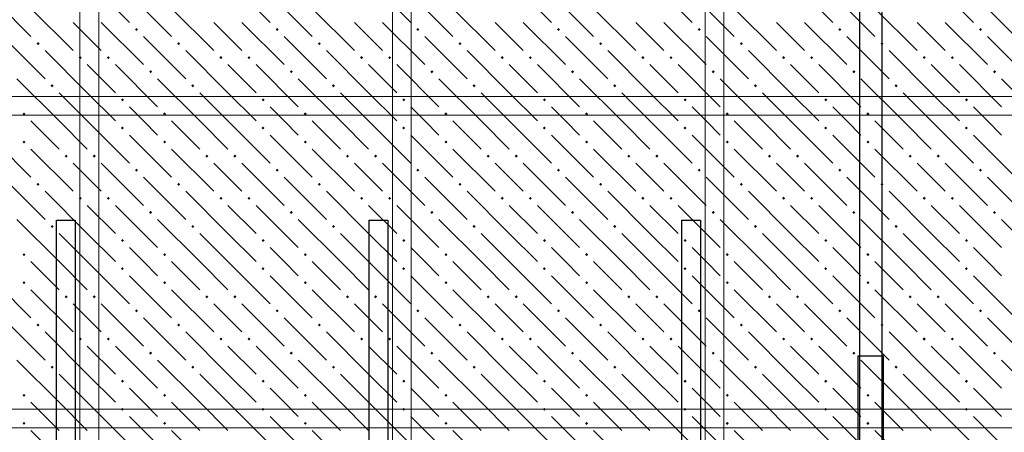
# Model space of a CAD drawing. Header units: millimetres. Extents: x 0 to 42000, y 0 to 29700.
# Tile 40 of 64: x 12491 to 16691, y 23056 to 24815. Entities that reach past the tile are written whole.
import ezdxf

# ---------------------------------------------------------------- set-up
doc = ezdxf.new("R2010")
doc.units = ezdxf.units.MM
for name, color, linetype, lineweight in [('ДОП Верх по У', 7, 'Continuous', 18), ('ЖБ Перекрытие верхний уровень', 7, 'Continuous', 18), ('Обрамление П-обр. равн.', 7, 'Continuous', 25), ('Фоновоя арматура Х1', 7, 'Continuous', 25)]:
    doc.layers.add(name, color=color, linetype=linetype, lineweight=lineweight)

msp = doc.modelspace()

# ---------------------------------------------------------------- hatches: boundary and pattern name
at = {"layer": 'ЖБ Перекрытие верхний уровень', "linetype": 'Continuous', "lineweight": 18, "transparency": 33554687}
for points in [[(12982.8, 24773.5), (12989.3, 24780), (12995.8, 24773.5), (12989.3, 24767)], [(13582.8, 24773.5), (13589.3, 24780), (13595.8, 24773.5), (13589.3, 24767)], [(14182.8, 24773.5), (14189.3, 24780), (14195.8, 24773.5), (14189.3, 24767)], [(14782.8, 24773.5), (14789.3, 24780), (14795.8, 24773.5), (14789.3, 24767)], [(15382.8, 24773.5), (15389.3, 24780), (15395.8, 24773.5), (15389.3, 24767)], [(15982.8, 24773.5), (15989.3, 24780), (15995.8, 24773.5), (15989.3, 24767)], [(16582.8, 24773.5), (16589.3, 24780), (16595.8, 24773.5), (16589.3, 24767)], [(12562.8, 24713.5), (12569.3, 24720), (12575.8, 24713.5), (12569.3, 24707)], [(13162.8, 24713.5), (13169.3, 24720), (13175.8, 24713.5), (13169.3, 24707)], [(13762.8, 24713.5), (13769.3, 24720), (13775.8, 24713.5), (13769.3, 24707)], [(14362.8, 24713.5), (14369.3, 24720), (14375.8, 24713.5), (14369.3, 24707)], [(14962.8, 24713.5), (14969.3, 24720), (14975.8, 24713.5), (14969.3, 24707)], [(15562.8, 24713.5), (15569.3, 24720), (15575.8, 24713.5), (15569.3, 24707)], [(16162.8, 24713.5), (16169.3, 24720), (16175.8, 24713.5), (16169.3, 24707)], [(12742.8, 24653.5), (12749.3, 24660), (12755.8, 24653.5), (12749.3, 24647)], [(12862.8, 24653.5), (12869.3, 24660), (12875.8, 24653.5), (12869.3, 24647)], [(13342.8, 24653.5), (13349.3, 24660), (13355.8, 24653.5), (13349.3, 24647)], [(13462.8, 24653.5), (13469.3, 24660), (13475.8, 24653.5), (13469.3, 24647)], [(13942.8, 24653.5), (13949.3, 24660), (13955.8, 24653.5), (13949.3, 24647)], [(14062.8, 24653.5), (14069.3, 24660), (14075.8, 24653.5), (14069.3, 24647)], [(14542.8, 24653.5), (14549.3, 24660), (14555.8, 24653.5), (14549.3, 24647)], [(14662.8, 24653.5), (14669.3, 24660), (14675.8, 24653.5), (14669.3, 24647)], [(15142.8, 24653.5), (15149.3, 24660), (15155.8, 24653.5), (15149.3, 24647)], [(15262.8, 24653.5), (15269.3, 24660), (15275.8, 24653.5), (15269.3, 24647)], [(15742.8, 24653.5), (15749.3, 24660), (15755.8, 24653.5), (15749.3, 24647)], [(15862.8, 24653.5), (15869.3, 24660), (15875.8, 24653.5), (15869.3, 24647)], [(16342.8, 24653.5), (16349.3, 24660), (16355.8, 24653.5), (16349.3, 24647)], [(16462.8, 24653.5), (16469.3, 24660), (16475.8, 24653.5), (16469.3, 24647)], [(13042.8, 24593.5), (13049.3, 24600), (13055.8, 24593.5), (13049.3, 24587)], [(13642.8, 24593.5), (13649.3, 24600), (13655.8, 24593.5), (13649.3, 24587)], [(14242.8, 24593.5), (14249.3, 24600), (14255.8, 24593.5), (14249.3, 24587)], [(14842.8, 24593.5), (14849.3, 24600), (14855.8, 24593.5), (14849.3, 24587)], [(15442.8, 24593.5), (15449.3, 24600), (15455.8, 24593.5), (15449.3, 24587)], [(16042.8, 24593.5), (16049.3, 24600), (16055.8, 24593.5), (16049.3, 24587)], [(16642.8, 24593.5), (16649.3, 24600), (16655.8, 24593.5), (16649.3, 24587)], [(12622.8, 24533.5), (12629.3, 24540), (12635.8, 24533.5), (12629.3, 24527)], [(13222.8, 24533.5), (13229.3, 24540), (13235.8, 24533.5), (13229.3, 24527)], [(13822.8, 24533.5), (13829.3, 24540), (13835.8, 24533.5), (13829.3, 24527)], [(14422.8, 24533.5), (14429.3, 24540), (14435.8, 24533.5), (14429.3, 24527)], [(15022.8, 24533.5), (15029.3, 24540), (15035.8, 24533.5), (15029.3, 24527)], [(15622.8, 24533.5), (15629.3, 24540), (15635.8, 24533.5), (15629.3, 24527)], [(16222.8, 24533.5), (16229.3, 24540), (16235.8, 24533.5), (16229.3, 24527)], [(12922.8, 24473.5), (12929.3, 24480), (12935.8, 24473.5), (12929.3, 24467)], [(13522.8, 24473.5), (13529.3, 24480), (13535.8, 24473.5), (13529.3, 24467)], [(14122.8, 24473.5), (14129.3, 24480), (14135.8, 24473.5), (14129.3, 24467)], [(14722.8, 24473.5), (14729.3, 24480), (14735.8, 24473.5), (14729.3, 24467)], [(15322.8, 24473.5), (15329.3, 24480), (15335.8, 24473.5), (15329.3, 24467)], [(15922.8, 24473.5), (15929.3, 24480), (15935.8, 24473.5), (15929.3, 24467)], [(16522.8, 24473.5), (16529.3, 24480), (16535.8, 24473.5), (16529.3, 24467)], [(12502.8, 24413.5), (12509.3, 24420), (12515.8, 24413.5), (12509.3, 24407)], [(13102.8, 24413.5), (13109.3, 24420), (13115.8, 24413.5), (13109.3, 24407)], [(13702.8, 24413.5), (13709.3, 24420), (13715.8, 24413.5), (13709.3, 24407)], [(14302.8, 24413.5), (14309.3, 24420), (14315.8, 24413.5), (14309.3, 24407)], [(14902.8, 24413.5), (14909.3, 24420), (14915.8, 24413.5), (14909.3, 24407)], [(15502.8, 24413.5), (15509.3, 24420), (15515.8, 24413.5), (15509.3, 24407)], [(16102.8, 24413.5), (16109.3, 24420), (16115.8, 24413.5), (16109.3, 24407)], [(12922.8, 24353.5), (12929.3, 24360), (12935.8, 24353.5), (12929.3, 24347)], [(13522.8, 24353.5), (13529.3, 24360), (13535.8, 24353.5), (13529.3, 24347)], [(14122.8, 24353.5), (14129.3, 24360), (14135.8, 24353.5), (14129.3, 24347)], [(14722.8, 24353.5), (14729.3, 24360), (14735.8, 24353.5), (14729.3, 24347)], [(15322.8, 24353.5), (15329.3, 24360), (15335.8, 24353.5), (15329.3, 24347)], [(15922.8, 24353.5), (15929.3, 24360), (15935.8, 24353.5), (15929.3, 24347)], [(16522.8, 24353.5), (16529.3, 24360), (16535.8, 24353.5), (16529.3, 24347)], [(12502.8, 24293.5), (12509.3, 24300), (12515.8, 24293.5), (12509.3, 24287)], [(13102.8, 24293.5), (13109.3, 24300), (13115.8, 24293.5), (13109.3, 24287)], [(13702.8, 24293.5), (13709.3, 24300), (13715.8, 24293.5), (13709.3, 24287)], [(14302.8, 24293.5), (14309.3, 24300), (14315.8, 24293.5), (14309.3, 24287)], [(14902.8, 24293.5), (14909.3, 24300), (14915.8, 24293.5), (14909.3, 24287)], [(15502.8, 24293.5), (15509.3, 24300), (15515.8, 24293.5), (15509.3, 24287)], [(16102.8, 24293.5), (16109.3, 24300), (16115.8, 24293.5), (16109.3, 24287)], [(12682.8, 24233.5), (12689.3, 24240), (12695.8, 24233.5), (12689.3, 24227)], [(12802.8, 24233.5), (12809.3, 24240), (12815.8, 24233.5), (12809.3, 24227)], [(13282.8, 24233.5), (13289.3, 24240), (13295.8, 24233.5), (13289.3, 24227)], [(13402.8, 24233.5), (13409.3, 24240), (13415.8, 24233.5), (13409.3, 24227)], [(13882.8, 24233.5), (13889.3, 24240), (13895.8, 24233.5), (13889.3, 24227)], [(14002.8, 24233.5), (14009.3, 24240), (14015.8, 24233.5), (14009.3, 24227)], [(14482.8, 24233.5), (14489.3, 24240), (14495.8, 24233.5), (14489.3, 24227)], [(14602.8, 24233.5), (14609.3, 24240), (14615.8, 24233.5), (14609.3, 24227)], [(15082.8, 24233.5), (15089.3, 24240), (15095.8, 24233.5), (15089.3, 24227)], [(15202.8, 24233.5), (15209.3, 24240), (15215.8, 24233.5), (15209.3, 24227)], [(15682.8, 24233.5), (15689.3, 24240), (15695.8, 24233.5), (15689.3, 24227)], [(15802.8, 24233.5), (15809.3, 24240), (15815.8, 24233.5), (15809.3, 24227)], [(16282.8, 24233.5), (16289.3, 24240), (16295.8, 24233.5), (16289.3, 24227)], [(16402.8, 24233.5), (16409.3, 24240), (16415.8, 24233.5), (16409.3, 24227)], [(12982.8, 24173.5), (12989.3, 24180), (12995.8, 24173.5), (12989.3, 24167)], [(13582.8, 24173.5), (13589.3, 24180), (13595.8, 24173.5), (13589.3, 24167)], [(14182.8, 24173.5), (14189.3, 24180), (14195.8, 24173.5), (14189.3, 24167)], [(14782.8, 24173.5), (14789.3, 24180), (14795.8, 24173.5), (14789.3, 24167)], [(15382.8, 24173.5), (15389.3, 24180), (15395.8, 24173.5), (15389.3, 24167)], [(15982.8, 24173.5), (15989.3, 24180), (15995.8, 24173.5), (15989.3, 24167)], [(16582.8, 24173.5), (16589.3, 24180), (16595.8, 24173.5), (16589.3, 24167)], [(12562.8, 24113.5), (12569.3, 24120), (12575.8, 24113.5), (12569.3, 24107)], [(13162.8, 24113.5), (13169.3, 24120), (13175.8, 24113.5), (13169.3, 24107)], [(13762.8, 24113.5), (13769.3, 24120), (13775.8, 24113.5), (13769.3, 24107)], [(14362.8, 24113.5), (14369.3, 24120), (14375.8, 24113.5), (14369.3, 24107)], [(14962.8, 24113.5), (14969.3, 24120), (14975.8, 24113.5), (14969.3, 24107)], [(15562.8, 24113.5), (15569.3, 24120), (15575.8, 24113.5), (15569.3, 24107)], [(16162.8, 24113.5), (16169.3, 24120), (16175.8, 24113.5), (16169.3, 24107)], [(12742.8, 24053.5), (12749.3, 24060), (12755.8, 24053.5), (12749.3, 24047)], [(12862.8, 24053.5), (12869.3, 24060), (12875.8, 24053.5), (12869.3, 24047)], [(13342.8, 24053.5), (13349.3, 24060), (13355.8, 24053.5), (13349.3, 24047)], [(13462.8, 24053.5), (13469.3, 24060), (13475.8, 24053.5), (13469.3, 24047)], [(13942.8, 24053.5), (13949.3, 24060), (13955.8, 24053.5), (13949.3, 24047)], [(14062.8, 24053.5), (14069.3, 24060), (14075.8, 24053.5), (14069.3, 24047)], [(14542.8, 24053.5), (14549.3, 24060), (14555.8, 24053.5), (14549.3, 24047)], [(14662.8, 24053.5), (14669.3, 24060), (14675.8, 24053.5), (14669.3, 24047)], [(15142.8, 24053.5), (15149.3, 24060), (15155.8, 24053.5), (15149.3, 24047)], [(15262.8, 24053.5), (15269.3, 24060), (15275.8, 24053.5), (15269.3, 24047)], [(15742.8, 24053.5), (15749.3, 24060), (15755.8, 24053.5), (15749.3, 24047)], [(15862.8, 24053.5), (15869.3, 24060), (15875.8, 24053.5), (15869.3, 24047)], [(16342.8, 24053.5), (16349.3, 24060), (16355.8, 24053.5), (16349.3, 24047)], [(16462.8, 24053.5), (16469.3, 24060), (16475.8, 24053.5), (16469.3, 24047)], [(13042.8, 23993.5), (13049.3, 24000), (13055.8, 23993.5), (13049.3, 23987)], [(13642.8, 23993.5), (13649.3, 24000), (13655.8, 23993.5), (13649.3, 23987)], [(14242.8, 23993.5), (14249.3, 24000), (14255.8, 23993.5), (14249.3, 23987)], [(14842.8, 23993.5), (14849.3, 24000), (14855.8, 23993.5), (14849.3, 23987)], [(15442.8, 23993.5), (15449.3, 24000), (15455.8, 23993.5), (15449.3, 23987)], [(16042.8, 23993.5), (16049.3, 24000), (16055.8, 23993.5), (16049.3, 23987)], [(16642.8, 23993.5), (16649.3, 24000), (16655.8, 23993.5), (16649.3, 23987)], [(12622.8, 23933.5), (12629.3, 23940), (12635.8, 23933.5), (12629.3, 23927)], [(13222.8, 23933.5), (13229.3, 23940), (13235.8, 23933.5), (13229.3, 23927)], [(13822.8, 23933.5), (13829.3, 23940), (13835.8, 23933.5), (13829.3, 23927)], [(14422.8, 23933.5), (14429.3, 23940), (14435.8, 23933.5), (14429.3, 23927)], [(15022.8, 23933.5), (15029.3, 23940), (15035.8, 23933.5), (15029.3, 23927)], [(15622.8, 23933.5), (15629.3, 23940), (15635.8, 23933.5), (15629.3, 23927)], [(16222.8, 23933.5), (16229.3, 23940), (16235.8, 23933.5), (16229.3, 23927)], [(12922.8, 23873.5), (12929.3, 23880), (12935.8, 23873.5), (12929.3, 23867)], [(13522.8, 23873.5), (13529.3, 23880), (13535.8, 23873.5), (13529.3, 23867)], [(14122.8, 23873.5), (14129.3, 23880), (14135.8, 23873.5), (14129.3, 23867)], [(14722.8, 23873.5), (14729.3, 23880), (14735.8, 23873.5), (14729.3, 23867)], [(15322.8, 23873.5), (15329.3, 23880), (15335.8, 23873.5), (15329.3, 23867)], [(15922.8, 23873.5), (15929.3, 23880), (15935.8, 23873.5), (15929.3, 23867)], [(16522.8, 23873.5), (16529.3, 23880), (16535.8, 23873.5), (16529.3, 23867)], [(12502.8, 23813.5), (12509.3, 23820), (12515.8, 23813.5), (12509.3, 23807)], [(13102.8, 23813.5), (13109.3, 23820), (13115.8, 23813.5), (13109.3, 23807)], [(13702.8, 23813.5), (13709.3, 23820), (13715.8, 23813.5), (13709.3, 23807)], [(14302.8, 23813.5), (14309.3, 23820), (14315.8, 23813.5), (14309.3, 23807)], [(14902.8, 23813.5), (14909.3, 23820), (14915.8, 23813.5), (14909.3, 23807)], [(15502.8, 23813.5), (15509.3, 23820), (15515.8, 23813.5), (15509.3, 23807)], [(16102.8, 23813.5), (16109.3, 23820), (16115.8, 23813.5), (16109.3, 23807)], [(12922.8, 23753.5), (12929.3, 23760), (12935.8, 23753.5), (12929.3, 23747)], [(13522.8, 23753.5), (13529.3, 23760), (13535.8, 23753.5), (13529.3, 23747)], [(14122.8, 23753.5), (14129.3, 23760), (14135.8, 23753.5), (14129.3, 23747)], [(14722.8, 23753.5), (14729.3, 23760), (14735.8, 23753.5), (14729.3, 23747)], [(15322.8, 23753.5), (15329.3, 23760), (15335.8, 23753.5), (15329.3, 23747)], [(15922.8, 23753.5), (15929.3, 23760), (15935.8, 23753.5), (15929.3, 23747)], [(16522.8, 23753.5), (16529.3, 23760), (16535.8, 23753.5), (16529.3, 23747)], [(12502.8, 23693.5), (12509.3, 23700), (12515.8, 23693.5), (12509.3, 23687)], [(13102.8, 23693.5), (13109.3, 23700), (13115.8, 23693.5), (13109.3, 23687)], [(13702.8, 23693.5), (13709.3, 23700), (13715.8, 23693.5), (13709.3, 23687)], [(14302.8, 23693.5), (14309.3, 23700), (14315.8, 23693.5), (14309.3, 23687)], [(14902.8, 23693.5), (14909.3, 23700), (14915.8, 23693.5), (14909.3, 23687)], [(15502.8, 23693.5), (15509.3, 23700), (15515.8, 23693.5), (15509.3, 23687)], [(16102.8, 23693.5), (16109.3, 23700), (16115.8, 23693.5), (16109.3, 23687)], [(12682.8, 23633.5), (12689.3, 23640), (12695.8, 23633.5), (12689.3, 23627)], [(12802.8, 23633.5), (12809.3, 23640), (12815.8, 23633.5), (12809.3, 23627)], [(13282.8, 23633.5), (13289.3, 23640), (13295.8, 23633.5), (13289.3, 23627)], [(13402.8, 23633.5), (13409.3, 23640), (13415.8, 23633.5), (13409.3, 23627)], [(13882.8, 23633.5), (13889.3, 23640), (13895.8, 23633.5), (13889.3, 23627)], [(14002.8, 23633.5), (14009.3, 23640), (14015.8, 23633.5), (14009.3, 23627)], [(14482.8, 23633.5), (14489.3, 23640), (14495.8, 23633.5), (14489.3, 23627)], [(14602.8, 23633.5), (14609.3, 23640), (14615.8, 23633.5), (14609.3, 23627)], [(15082.8, 23633.5), (15089.3, 23640), (15095.8, 23633.5), (15089.3, 23627)], [(15202.8, 23633.5), (15209.3, 23640), (15215.8, 23633.5), (15209.3, 23627)], [(15682.8, 23633.5), (15689.3, 23640), (15695.8, 23633.5), (15689.3, 23627)], [(15802.8, 23633.5), (15809.3, 23640), (15815.8, 23633.5), (15809.3, 23627)], [(16282.8, 23633.5), (16289.3, 23640), (16295.8, 23633.5), (16289.3, 23627)], [(16402.8, 23633.5), (16409.3, 23640), (16415.8, 23633.5), (16409.3, 23627)], [(12982.8, 23573.5), (12989.3, 23580), (12995.8, 23573.5), (12989.3, 23567)], [(13582.8, 23573.5), (13589.3, 23580), (13595.8, 23573.5), (13589.3, 23567)], [(14182.8, 23573.5), (14189.3, 23580), (14195.8, 23573.5), (14189.3, 23567)], [(14782.8, 23573.5), (14789.3, 23580), (14795.8, 23573.5), (14789.3, 23567)], [(15382.8, 23573.5), (15389.3, 23580), (15395.8, 23573.5), (15389.3, 23567)], [(15982.8, 23573.5), (15989.3, 23580), (15995.8, 23573.5), (15989.3, 23567)], [(16582.8, 23573.5), (16589.3, 23580), (16595.8, 23573.5), (16589.3, 23567)], [(12562.8, 23513.5), (12569.3, 23520), (12575.8, 23513.5), (12569.3, 23507)], [(13162.8, 23513.5), (13169.3, 23520), (13175.8, 23513.5), (13169.3, 23507)], [(13762.8, 23513.5), (13769.3, 23520), (13775.8, 23513.5), (13769.3, 23507)], [(14362.8, 23513.5), (14369.3, 23520), (14375.8, 23513.5), (14369.3, 23507)], [(14962.8, 23513.5), (14969.3, 23520), (14975.8, 23513.5), (14969.3, 23507)], [(15562.8, 23513.5), (15569.3, 23520), (15575.8, 23513.5), (15569.3, 23507)], [(16162.8, 23513.5), (16169.3, 23520), (16175.8, 23513.5), (16169.3, 23507)], [(12742.8, 23453.5), (12749.3, 23460), (12755.8, 23453.5), (12749.3, 23447)], [(12862.8, 23453.5), (12869.3, 23460), (12875.8, 23453.5), (12869.3, 23447)], [(13342.8, 23453.5), (13349.3, 23460), (13355.8, 23453.5), (13349.3, 23447)], [(13462.8, 23453.5), (13469.3, 23460), (13475.8, 23453.5), (13469.3, 23447)], [(13942.8, 23453.5), (13949.3, 23460), (13955.8, 23453.5), (13949.3, 23447)], [(14062.8, 23453.5), (14069.3, 23460), (14075.8, 23453.5), (14069.3, 23447)], [(14542.8, 23453.5), (14549.3, 23460), (14555.8, 23453.5), (14549.3, 23447)], [(14662.8, 23453.5), (14669.3, 23460), (14675.8, 23453.5), (14669.3, 23447)], [(15142.8, 23453.5), (15149.3, 23460), (15155.8, 23453.5), (15149.3, 23447)], [(15262.8, 23453.5), (15269.3, 23460), (15275.8, 23453.5), (15269.3, 23447)], [(15742.8, 23453.5), (15749.3, 23460), (15755.8, 23453.5), (15749.3, 23447)], [(15862.8, 23453.5), (15869.3, 23460), (15875.8, 23453.5), (15869.3, 23447)], [(16342.8, 23453.5), (16349.3, 23460), (16355.8, 23453.5), (16349.3, 23447)], [(16462.8, 23453.5), (16469.3, 23460), (16475.8, 23453.5), (16469.3, 23447)], [(13042.8, 23393.5), (13049.3, 23400), (13055.8, 23393.5), (13049.3, 23387)], [(13642.8, 23393.5), (13649.3, 23400), (13655.8, 23393.5), (13649.3, 23387)], [(14242.8, 23393.5), (14249.3, 23400), (14255.8, 23393.5), (14249.3, 23387)], [(14842.8, 23393.5), (14849.3, 23400), (14855.8, 23393.5), (14849.3, 23387)], [(15442.8, 23393.5), (15449.3, 23400), (15455.8, 23393.5), (15449.3, 23387)], [(16042.8, 23393.5), (16049.3, 23400), (16055.8, 23393.5), (16049.3, 23387)], [(16642.8, 23393.5), (16649.3, 23400), (16655.8, 23393.5), (16649.3, 23387)], [(12622.8, 23333.5), (12629.3, 23340), (12635.8, 23333.5), (12629.3, 23327)], [(13222.8, 23333.5), (13229.3, 23340), (13235.8, 23333.5), (13229.3, 23327)], [(13822.8, 23333.5), (13829.3, 23340), (13835.8, 23333.5), (13829.3, 23327)], [(14422.8, 23333.5), (14429.3, 23340), (14435.8, 23333.5), (14429.3, 23327)], [(15022.8, 23333.5), (15029.3, 23340), (15035.8, 23333.5), (15029.3, 23327)], [(15622.8, 23333.5), (15629.3, 23340), (15635.8, 23333.5), (15629.3, 23327)], [(16222.8, 23333.5), (16229.3, 23340), (16235.8, 23333.5), (16229.3, 23327)], [(12922.8, 23273.5), (12929.3, 23280), (12935.8, 23273.5), (12929.3, 23267)], [(13522.8, 23273.5), (13529.3, 23280), (13535.8, 23273.5), (13529.3, 23267)], [(14122.8, 23273.5), (14129.3, 23280), (14135.8, 23273.5), (14129.3, 23267)], [(14722.8, 23273.5), (14729.3, 23280), (14735.8, 23273.5), (14729.3, 23267)], [(15322.8, 23273.5), (15329.3, 23280), (15335.8, 23273.5), (15329.3, 23267)], [(15922.8, 23273.5), (15929.3, 23280), (15935.8, 23273.5), (15929.3, 23267)], [(16522.8, 23273.5), (16529.3, 23280), (16535.8, 23273.5), (16529.3, 23267)], [(12502.8, 23213.5), (12509.3, 23220), (12515.8, 23213.5), (12509.3, 23207)], [(13102.8, 23213.5), (13109.3, 23220), (13115.8, 23213.5), (13109.3, 23207)], [(13702.8, 23213.5), (13709.3, 23220), (13715.8, 23213.5), (13709.3, 23207)], [(14302.8, 23213.5), (14309.3, 23220), (14315.8, 23213.5), (14309.3, 23207)], [(14902.8, 23213.5), (14909.3, 23220), (14915.8, 23213.5), (14909.3, 23207)], [(15502.8, 23213.5), (15509.3, 23220), (15515.8, 23213.5), (15509.3, 23207)], [(16102.8, 23213.5), (16109.3, 23220), (16115.8, 23213.5), (16109.3, 23207)], [(12922.8, 23153.5), (12929.3, 23160), (12935.8, 23153.5), (12929.3, 23147)], [(13522.8, 23153.5), (13529.3, 23160), (13535.8, 23153.5), (13529.3, 23147)], [(14122.8, 23153.5), (14129.3, 23160), (14135.8, 23153.5), (14129.3, 23147)], [(14722.8, 23153.5), (14729.3, 23160), (14735.8, 23153.5), (14729.3, 23147)], [(15322.8, 23153.5), (15329.3, 23160), (15335.8, 23153.5), (15329.3, 23147)], [(15922.8, 23153.5), (15929.3, 23160), (15935.8, 23153.5), (15929.3, 23147)], [(16522.8, 23153.5), (16529.3, 23160), (16535.8, 23153.5), (16529.3, 23147)], [(12502.8, 23093.5), (12509.3, 23100), (12515.8, 23093.5), (12509.3, 23087)], [(13102.8, 23093.5), (13109.3, 23100), (13115.8, 23093.5), (13109.3, 23087)], [(13702.8, 23093.5), (13709.3, 23100), (13715.8, 23093.5), (13709.3, 23087)], [(14302.8, 23093.5), (14309.3, 23100), (14315.8, 23093.5), (14309.3, 23087)], [(14902.8, 23093.5), (14909.3, 23100), (14915.8, 23093.5), (14909.3, 23087)], [(15502.8, 23093.5), (15509.3, 23100), (15515.8, 23093.5), (15509.3, 23087)], [(16102.8, 23093.5), (16109.3, 23100), (16115.8, 23093.5), (16109.3, 23087)]]:
    msp.add_hatch(color=7, dxfattribs=at).paths.add_polyline_path(points, flags=16)

# ---------------------------------------------------------------- linework, layer by layer
at = {"color": 7, "linetype": 'Continuous', "lineweight": 25, "transparency": 33554687}
msp.add_lwpolyline([(16168.2, 26793.3), (16168.2, 11914.3), (16074.9, 11914.3), (16074.9, 26793.3), (16168.2, 26793.3)], dxfattribs=at)
at = {"layer": 'ДОП Верх по У', "color": 7, "linetype": 'Continuous', "lineweight": 25, "transparency": 33554687}
msp.add_lwpolyline([(16174.9, 23381), (16174.9, 11460.1), (16068.2, 11460.1), (16068.2, 23381), (16174.9, 23381)], dxfattribs=at)
at = {"layer": 'ЖБ Перекрытие верхний уровень', "color": 9, "linetype": 'Continuous', "lineweight": 18, "true_color": 0xc7c7c7, "transparency": 33554687}
for p, q in [((12779.3, 24983.5), (12959.3, 24803.5)), ((13379.3, 24983.5), (13559.3, 24803.5)), ((13979.3, 24983.5), (14159.3, 24803.5)), ((14579.3, 24983.5), (14759.3, 24803.5)), ((15179.3, 24983.5), (15359.3, 24803.5)), ((15779.3, 24983.5), (15959.3, 24803.5)), ((16379.3, 24983.5), (16559.3, 24803.5)), ((12359.3, 24923.5), (12539.3, 24743.5)), ((12959.3, 24923.5), (13139.3, 24743.5)), ((13559.3, 24923.5), (13739.3, 24743.5)), ((14159.3, 24923.5), (14339.3, 24743.5)), ((14759.3, 24923.5), (14939.3, 24743.5)), ((15359.3, 24923.5), (15539.3, 24743.5)), ((15959.3, 24923.5), (16139.3, 24743.5)), ((16559.3, 24923.5), (16739.3, 24743.5)), ((12539.3, 24863.5), (12719.3, 24683.5)), ((13139.3, 24863.5), (13319.3, 24683.5)), ((13739.3, 24863.5), (13919.3, 24683.5)), ((14339.3, 24863.5), (14519.3, 24683.5)), ((14939.3, 24863.5), (15119.3, 24683.5)), ((15539.3, 24863.5), (15719.3, 24683.5)), ((16139.3, 24863.5), (16319.3, 24683.5)), ((12779.3, 24743.5), (12719.3, 24803.5)), ((12839.3, 24803.5), (13019.3, 24623.5)), ((13379.3, 24743.5), (13319.3, 24803.5)), ((13439.3, 24803.5), (13619.3, 24623.5)), ((13979.3, 24743.5), (13919.3, 24803.5)), ((14039.3, 24803.5), (14219.3, 24623.5)), ((14579.3, 24743.5), (14519.3, 24803.5)), ((14639.3, 24803.5), (14819.3, 24623.5)), ((15179.3, 24743.5), (15119.3, 24803.5)), ((15239.3, 24803.5), (15419.3, 24623.5)), ((15779.3, 24743.5), (15719.3, 24803.5)), ((15839.3, 24803.5), (16019.3, 24623.5)), ((16379.3, 24743.5), (16319.3, 24803.5)), ((16439.3, 24803.5), (16619.3, 24623.5)), ((12419.3, 24743.5), (12599.3, 24563.5)), ((12839.3, 24683.5), (12779.3, 24743.5)), ((13019.3, 24743.5), (13199.3, 24563.5)), ((13439.3, 24683.5), (13379.3, 24743.5)), ((13619.3, 24743.5), (13799.3, 24563.5)), ((14039.3, 24683.5), (13979.3, 24743.5)), ((14219.3, 24743.5), (14399.3, 24563.5)), ((14639.3, 24683.5), (14579.3, 24743.5)), ((14819.3, 24743.5), (14999.3, 24563.5)), ((15239.3, 24683.5), (15179.3, 24743.5)), ((15419.3, 24743.5), (15599.3, 24563.5)), ((15839.3, 24683.5), (15779.3, 24743.5)), ((16019.3, 24743.5), (16199.3, 24563.5)), ((16439.3, 24683.5), (16379.3, 24743.5)), ((16619.3, 24743.5), (16799.3, 24563.5)), ((12779.3, 24503.5), (12599.3, 24683.5)), ((13379.3, 24503.5), (13199.3, 24683.5)), ((13979.3, 24503.5), (13799.3, 24683.5)), ((14579.3, 24503.5), (14399.3, 24683.5)), ((15179.3, 24503.5), (14999.3, 24683.5)), ((15779.3, 24503.5), (15599.3, 24683.5)), ((16379.3, 24503.5), (16199.3, 24683.5)), ((12779.3, 24623.5), (12899.3, 24503.5)), ((12899.3, 24623.5), (13079.3, 24443.5)), ((13379.3, 24623.5), (13499.3, 24503.5)), ((13499.3, 24623.5), (13679.3, 24443.5)), ((13979.3, 24623.5), (14099.3, 24503.5)), ((14099.3, 24623.5), (14279.3, 24443.5)), ((14579.3, 24623.5), (14699.3, 24503.5)), ((14699.3, 24623.5), (14879.3, 24443.5)), ((15179.3, 24623.5), (15299.3, 24503.5)), ((15299.3, 24623.5), (15479.3, 24443.5)), ((15779.3, 24623.5), (15899.3, 24503.5)), ((15899.3, 24623.5), (16079.3, 24443.5)), ((16379.3, 24623.5), (16499.3, 24503.5)), ((16499.3, 24623.5), (16679.3, 24443.5)), ((12659.3, 24383.5), (12479.3, 24563.5)), ((13259.3, 24383.5), (13079.3, 24563.5)), ((13859.3, 24383.5), (13679.3, 24563.5)), ((14459.3, 24383.5), (14279.3, 24563.5)), ((15059.3, 24383.5), (14879.3, 24563.5)), ((15659.3, 24383.5), (15479.3, 24563.5)), ((16259.3, 24383.5), (16079.3, 24563.5)), ((16859.3, 24383.5), (16679.3, 24563.5)), ((12659.3, 24503.5), (12779.3, 24383.5)), ((12779.3, 24503.5), (12899.3, 24383.5)), ((13259.3, 24503.5), (13379.3, 24383.5)), ((13379.3, 24503.5), (13499.3, 24383.5)), ((13859.3, 24503.5), (13979.3, 24383.5)), ((13979.3, 24503.5), (14099.3, 24383.5)), ((14459.3, 24503.5), (14579.3, 24383.5)), ((14579.3, 24503.5), (14699.3, 24383.5)), ((15059.3, 24503.5), (15179.3, 24383.5)), ((15179.3, 24503.5), (15299.3, 24383.5)), ((15659.3, 24503.5), (15779.3, 24383.5)), ((15779.3, 24503.5), (15899.3, 24383.5)), ((16259.3, 24503.5), (16379.3, 24383.5)), ((16379.3, 24503.5), (16499.3, 24383.5)), ((13019.3, 24383.5), (12959.3, 24443.5)), ((13619.3, 24383.5), (13559.3, 24443.5)), ((14219.3, 24383.5), (14159.3, 24443.5)), ((14819.3, 24383.5), (14759.3, 24443.5)), ((15419.3, 24383.5), (15359.3, 24443.5)), ((16019.3, 24383.5), (15959.3, 24443.5)), ((16619.3, 24383.5), (16559.3, 24443.5)), ((12539.3, 24383.5), (12659.3, 24263.5)), ((12659.3, 24383.5), (12779.3, 24263.5)), ((12779.3, 24383.5), (12959.3, 24203.5)), ((13079.3, 24323.5), (13019.3, 24383.5)), ((13139.3, 24383.5), (13259.3, 24263.5)), ((13259.3, 24383.5), (13379.3, 24263.5)), ((13379.3, 24383.5), (13559.3, 24203.5)), ((13679.3, 24323.5), (13619.3, 24383.5)), ((13739.3, 24383.5), (13859.3, 24263.5)), ((13859.3, 24383.5), (13979.3, 24263.5)), ((13979.3, 24383.5), (14159.3, 24203.5)), ((14279.3, 24323.5), (14219.3, 24383.5)), ((14339.3, 24383.5), (14459.3, 24263.5)), ((14459.3, 24383.5), (14579.3, 24263.5)), ((14579.3, 24383.5), (14759.3, 24203.5)), ((14879.3, 24323.5), (14819.3, 24383.5)), ((14939.3, 24383.5), (15059.3, 24263.5)), ((15059.3, 24383.5), (15179.3, 24263.5)), ((15179.3, 24383.5), (15359.3, 24203.5)), ((15479.3, 24323.5), (15419.3, 24383.5)), ((15539.3, 24383.5), (15659.3, 24263.5)), ((15659.3, 24383.5), (15779.3, 24263.5)), ((15779.3, 24383.5), (15959.3, 24203.5)), ((16079.3, 24323.5), (16019.3, 24383.5)), ((16139.3, 24383.5), (16259.3, 24263.5)), ((16259.3, 24383.5), (16379.3, 24263.5)), ((16379.3, 24383.5), (16559.3, 24203.5)), ((16679.3, 24323.5), (16619.3, 24383.5)), ((12359.3, 24323.5), (12539.3, 24143.5)), ((12959.3, 24323.5), (13139.3, 24143.5)), ((13559.3, 24323.5), (13739.3, 24143.5)), ((14159.3, 24323.5), (14339.3, 24143.5)), ((14759.3, 24323.5), (14939.3, 24143.5)), ((15359.3, 24323.5), (15539.3, 24143.5)), ((15959.3, 24323.5), (16139.3, 24143.5)), ((16559.3, 24323.5), (16739.3, 24143.5)), ((12539.3, 24263.5), (12719.3, 24083.5)), ((13139.3, 24263.5), (13319.3, 24083.5)), ((13739.3, 24263.5), (13919.3, 24083.5)), ((14339.3, 24263.5), (14519.3, 24083.5)), ((14939.3, 24263.5), (15119.3, 24083.5)), ((15539.3, 24263.5), (15719.3, 24083.5)), ((16139.3, 24263.5), (16319.3, 24083.5)), ((12779.3, 24143.5), (12719.3, 24203.5)), ((12839.3, 24203.5), (13019.3, 24023.5)), ((13379.3, 24143.5), (13319.3, 24203.5)), ((13439.3, 24203.5), (13619.3, 24023.5)), ((13979.3, 24143.5), (13919.3, 24203.5)), ((14039.3, 24203.5), (14219.3, 24023.5)), ((14579.3, 24143.5), (14519.3, 24203.5)), ((14639.3, 24203.5), (14819.3, 24023.5)), ((15179.3, 24143.5), (15119.3, 24203.5)), ((15239.3, 24203.5), (15419.3, 24023.5)), ((15779.3, 24143.5), (15719.3, 24203.5)), ((15839.3, 24203.5), (16019.3, 24023.5)), ((16379.3, 24143.5), (16319.3, 24203.5)), ((16439.3, 24203.5), (16619.3, 24023.5)), ((12419.3, 24143.5), (12599.3, 23963.5)), ((12839.3, 24083.5), (12779.3, 24143.5)), ((13019.3, 24143.5), (13199.3, 23963.5)), ((13439.3, 24083.5), (13379.3, 24143.5)), ((13619.3, 24143.5), (13799.3, 23963.5)), ((14039.3, 24083.5), (13979.3, 24143.5)), ((14219.3, 24143.5), (14399.3, 23963.5)), ((14639.3, 24083.5), (14579.3, 24143.5)), ((14819.3, 24143.5), (14999.3, 23963.5)), ((15239.3, 24083.5), (15179.3, 24143.5)), ((15419.3, 24143.5), (15599.3, 23963.5)), ((15839.3, 24083.5), (15779.3, 24143.5)), ((16019.3, 24143.5), (16199.3, 23963.5)), ((16439.3, 24083.5), (16379.3, 24143.5)), ((16619.3, 24143.5), (16799.3, 23963.5)), ((12779.3, 23903.5), (12599.3, 24083.5)), ((13379.3, 23903.5), (13199.3, 24083.5)), ((13979.3, 23903.5), (13799.3, 24083.5)), ((14579.3, 23903.5), (14399.3, 24083.5)), ((15179.3, 23903.5), (14999.3, 24083.5)), ((15779.3, 23903.5), (15599.3, 24083.5)), ((16379.3, 23903.5), (16199.3, 24083.5)), ((12779.3, 24023.5), (12899.3, 23903.5)), ((12899.3, 24023.5), (13079.3, 23843.5)), ((13379.3, 24023.5), (13499.3, 23903.5)), ((13499.3, 24023.5), (13679.3, 23843.5)), ((13979.3, 24023.5), (14099.3, 23903.5)), ((14099.3, 24023.5), (14279.3, 23843.5)), ((14579.3, 24023.5), (14699.3, 23903.5)), ((14699.3, 24023.5), (14879.3, 23843.5)), ((15179.3, 24023.5), (15299.3, 23903.5)), ((15299.3, 24023.5), (15479.3, 23843.5)), ((15779.3, 24023.5), (15899.3, 23903.5)), ((15899.3, 24023.5), (16079.3, 23843.5)), ((16379.3, 24023.5), (16499.3, 23903.5)), ((16499.3, 24023.5), (16679.3, 23843.5)), ((12659.3, 23783.5), (12479.3, 23963.5)), ((13259.3, 23783.5), (13079.3, 23963.5)), ((13859.3, 23783.5), (13679.3, 23963.5)), ((14459.3, 23783.5), (14279.3, 23963.5)), ((15059.3, 23783.5), (14879.3, 23963.5)), ((15659.3, 23783.5), (15479.3, 23963.5)), ((16259.3, 23783.5), (16079.3, 23963.5)), ((16859.3, 23783.5), (16679.3, 23963.5)), ((12659.3, 23903.5), (12779.3, 23783.5)), ((12779.3, 23903.5), (12899.3, 23783.5)), ((13259.3, 23903.5), (13379.3, 23783.5)), ((13379.3, 23903.5), (13499.3, 23783.5)), ((13859.3, 23903.5), (13979.3, 23783.5)), ((13979.3, 23903.5), (14099.3, 23783.5)), ((14459.3, 23903.5), (14579.3, 23783.5)), ((14579.3, 23903.5), (14699.3, 23783.5)), ((15059.3, 23903.5), (15179.3, 23783.5)), ((15179.3, 23903.5), (15299.3, 23783.5)), ((15659.3, 23903.5), (15779.3, 23783.5)), ((15779.3, 23903.5), (15899.3, 23783.5)), ((16259.3, 23903.5), (16379.3, 23783.5)), ((16379.3, 23903.5), (16499.3, 23783.5)), ((13019.3, 23783.5), (12959.3, 23843.5)), ((13619.3, 23783.5), (13559.3, 23843.5)), ((14219.3, 23783.5), (14159.3, 23843.5)), ((14819.3, 23783.5), (14759.3, 23843.5)), ((15419.3, 23783.5), (15359.3, 23843.5)), ((16019.3, 23783.5), (15959.3, 23843.5)), ((16619.3, 23783.5), (16559.3, 23843.5)), ((12539.3, 23783.5), (12659.3, 23663.5)), ((12659.3, 23783.5), (12779.3, 23663.5)), ((12779.3, 23783.5), (12959.3, 23603.5)), ((13079.3, 23723.5), (13019.3, 23783.5)), ((13139.3, 23783.5), (13259.3, 23663.5)), ((13259.3, 23783.5), (13379.3, 23663.5)), ((13379.3, 23783.5), (13559.3, 23603.5)), ((13679.3, 23723.5), (13619.3, 23783.5)), ((13739.3, 23783.5), (13859.3, 23663.5)), ((13859.3, 23783.5), (13979.3, 23663.5)), ((13979.3, 23783.5), (14159.3, 23603.5)), ((14279.3, 23723.5), (14219.3, 23783.5)), ((14339.3, 23783.5), (14459.3, 23663.5)), ((14459.3, 23783.5), (14579.3, 23663.5)), ((14579.3, 23783.5), (14759.3, 23603.5)), ((14879.3, 23723.5), (14819.3, 23783.5)), ((14939.3, 23783.5), (15059.3, 23663.5)), ((15059.3, 23783.5), (15179.3, 23663.5)), ((15179.3, 23783.5), (15359.3, 23603.5)), ((15479.3, 23723.5), (15419.3, 23783.5)), ((15539.3, 23783.5), (15659.3, 23663.5)), ((15659.3, 23783.5), (15779.3, 23663.5)), ((15779.3, 23783.5), (15959.3, 23603.5)), ((16079.3, 23723.5), (16019.3, 23783.5)), ((16139.3, 23783.5), (16259.3, 23663.5)), ((16259.3, 23783.5), (16379.3, 23663.5)), ((16379.3, 23783.5), (16559.3, 23603.5)), ((16679.3, 23723.5), (16619.3, 23783.5)), ((12359.3, 23723.5), (12539.3, 23543.5)), ((12959.3, 23723.5), (13139.3, 23543.5)), ((13559.3, 23723.5), (13739.3, 23543.5)), ((14159.3, 23723.5), (14339.3, 23543.5)), ((14759.3, 23723.5), (14939.3, 23543.5)), ((15359.3, 23723.5), (15539.3, 23543.5)), ((15959.3, 23723.5), (16139.3, 23543.5)), ((16559.3, 23723.5), (16739.3, 23543.5)), ((12539.3, 23663.5), (12719.3, 23483.5)), ((13139.3, 23663.5), (13319.3, 23483.5)), ((13739.3, 23663.5), (13919.3, 23483.5)), ((14339.3, 23663.5), (14519.3, 23483.5)), ((14939.3, 23663.5), (15119.3, 23483.5)), ((15539.3, 23663.5), (15719.3, 23483.5)), ((16139.3, 23663.5), (16319.3, 23483.5)), ((12779.3, 23543.5), (12719.3, 23603.5)), ((12839.3, 23603.5), (13019.3, 23423.5)), ((13379.3, 23543.5), (13319.3, 23603.5)), ((13439.3, 23603.5), (13619.3, 23423.5)), ((13979.3, 23543.5), (13919.3, 23603.5)), ((14039.3, 23603.5), (14219.3, 23423.5)), ((14579.3, 23543.5), (14519.3, 23603.5)), ((14639.3, 23603.5), (14819.3, 23423.5)), ((15179.3, 23543.5), (15119.3, 23603.5)), ((15239.3, 23603.5), (15419.3, 23423.5)), ((15779.3, 23543.5), (15719.3, 23603.5)), ((15839.3, 23603.5), (16019.3, 23423.5)), ((16379.3, 23543.5), (16319.3, 23603.5)), ((16439.3, 23603.5), (16619.3, 23423.5)), ((12419.3, 23543.5), (12599.3, 23363.5)), ((12839.3, 23483.5), (12779.3, 23543.5)), ((13019.3, 23543.5), (13199.3, 23363.5)), ((13439.3, 23483.5), (13379.3, 23543.5)), ((13619.3, 23543.5), (13799.3, 23363.5)), ((14039.3, 23483.5), (13979.3, 23543.5)), ((14219.3, 23543.5), (14399.3, 23363.5)), ((14639.3, 23483.5), (14579.3, 23543.5)), ((14819.3, 23543.5), (14999.3, 23363.5)), ((15239.3, 23483.5), (15179.3, 23543.5)), ((15419.3, 23543.5), (15599.3, 23363.5)), ((15839.3, 23483.5), (15779.3, 23543.5)), ((16019.3, 23543.5), (16199.3, 23363.5)), ((16439.3, 23483.5), (16379.3, 23543.5)), ((16619.3, 23543.5), (16799.3, 23363.5)), ((12779.3, 23303.5), (12599.3, 23483.5)), ((13379.3, 23303.5), (13199.3, 23483.5)), ((13979.3, 23303.5), (13799.3, 23483.5)), ((14579.3, 23303.5), (14399.3, 23483.5)), ((15179.3, 23303.5), (14999.3, 23483.5)), ((15779.3, 23303.5), (15599.3, 23483.5)), ((16379.3, 23303.5), (16199.3, 23483.5)), ((12779.3, 23423.5), (12899.3, 23303.5)), ((12899.3, 23423.5), (13079.3, 23243.5)), ((13379.3, 23423.5), (13499.3, 23303.5)), ((13499.3, 23423.5), (13679.3, 23243.5)), ((13979.3, 23423.5), (14099.3, 23303.5)), ((14099.3, 23423.5), (14279.3, 23243.5)), ((14579.3, 23423.5), (14699.3, 23303.5)), ((14699.3, 23423.5), (14879.3, 23243.5)), ((15179.3, 23423.5), (15299.3, 23303.5)), ((15299.3, 23423.5), (15479.3, 23243.5)), ((15779.3, 23423.5), (15899.3, 23303.5)), ((15899.3, 23423.5), (16079.3, 23243.5)), ((16379.3, 23423.5), (16499.3, 23303.5)), ((16499.3, 23423.5), (16679.3, 23243.5)), ((12659.3, 23183.5), (12479.3, 23363.5)), ((13259.3, 23183.5), (13079.3, 23363.5)), ((13859.3, 23183.5), (13679.3, 23363.5)), ((14459.3, 23183.5), (14279.3, 23363.5)), ((15059.3, 23183.5), (14879.3, 23363.5)), ((15659.3, 23183.5), (15479.3, 23363.5)), ((16259.3, 23183.5), (16079.3, 23363.5)), ((16859.3, 23183.5), (16679.3, 23363.5)), ((12659.3, 23303.5), (12779.3, 23183.5)), ((12779.3, 23303.5), (12899.3, 23183.5)), ((13259.3, 23303.5), (13379.3, 23183.5)), ((13379.3, 23303.5), (13499.3, 23183.5)), ((13859.3, 23303.5), (13979.3, 23183.5)), ((13979.3, 23303.5), (14099.3, 23183.5)), ((14459.3, 23303.5), (14579.3, 23183.5)), ((14579.3, 23303.5), (14699.3, 23183.5)), ((15059.3, 23303.5), (15179.3, 23183.5)), ((15179.3, 23303.5), (15299.3, 23183.5)), ((15659.3, 23303.5), (15779.3, 23183.5)), ((15779.3, 23303.5), (15899.3, 23183.5)), ((16259.3, 23303.5), (16379.3, 23183.5)), ((16379.3, 23303.5), (16499.3, 23183.5)), ((13019.3, 23183.5), (12959.3, 23243.5)), ((13619.3, 23183.5), (13559.3, 23243.5)), ((14219.3, 23183.5), (14159.3, 23243.5)), ((14819.3, 23183.5), (14759.3, 23243.5)), ((15419.3, 23183.5), (15359.3, 23243.5)), ((16019.3, 23183.5), (15959.3, 23243.5)), ((16619.3, 23183.5), (16559.3, 23243.5)), ((12539.3, 23183.5), (12659.3, 23063.5)), ((12659.3, 23183.5), (12779.3, 23063.5)), ((12779.3, 23183.5), (12959.3, 23003.5)), ((13079.3, 23123.5), (13019.3, 23183.5)), ((13139.3, 23183.5), (13259.3, 23063.5)), ((13259.3, 23183.5), (13379.3, 23063.5)), ((13379.3, 23183.5), (13559.3, 23003.5)), ((13679.3, 23123.5), (13619.3, 23183.5)), ((13739.3, 23183.5), (13859.3, 23063.5)), ((13859.3, 23183.5), (13979.3, 23063.5)), ((13979.3, 23183.5), (14159.3, 23003.5)), ((14279.3, 23123.5), (14219.3, 23183.5)), ((14339.3, 23183.5), (14459.3, 23063.5)), ((14459.3, 23183.5), (14579.3, 23063.5)), ((14579.3, 23183.5), (14759.3, 23003.5)), ((14879.3, 23123.5), (14819.3, 23183.5)), ((14939.3, 23183.5), (15059.3, 23063.5)), ((15059.3, 23183.5), (15179.3, 23063.5)), ((15179.3, 23183.5), (15359.3, 23003.5)), ((15479.3, 23123.5), (15419.3, 23183.5)), ((15539.3, 23183.5), (15659.3, 23063.5)), ((15659.3, 23183.5), (15779.3, 23063.5)), ((15779.3, 23183.5), (15959.3, 23003.5)), ((16079.3, 23123.5), (16019.3, 23183.5)), ((16139.3, 23183.5), (16259.3, 23063.5)), ((16259.3, 23183.5), (16379.3, 23063.5)), ((16379.3, 23183.5), (16559.3, 23003.5)), ((16679.3, 23123.5), (16619.3, 23183.5)), ((12959.3, 23123.5), (13139.3, 22943.5)), ((13559.3, 23123.5), (13739.3, 22943.5)), ((14159.3, 23123.5), (14339.3, 22943.5)), ((14759.3, 23123.5), (14939.3, 22943.5)), ((15359.3, 23123.5), (15539.3, 22943.5)), ((15959.3, 23123.5), (16139.3, 22943.5)), ((16559.3, 23123.5), (16739.3, 22943.5)), ((12539.3, 23063.5), (12719.3, 22883.5)), ((13139.3, 23063.5), (13319.3, 22883.5)), ((13739.3, 23063.5), (13919.3, 22883.5)), ((14339.3, 23063.5), (14519.3, 22883.5)), ((14939.3, 23063.5), (15119.3, 22883.5)), ((15539.3, 23063.5), (15719.3, 22883.5)), ((16139.3, 23063.5), (16319.3, 22883.5))]:
    msp.add_line(p, q, dxfattribs=at)
at = {"layer": 'Обрамление П-обр. равн.', "color": 38, "linetype": 'Continuous', "lineweight": 25, "true_color": 0x5f1e0f, "transparency": 33554687}
for points in [[(12648.4, 19881), (12648.4, 23961), (12728.4, 23961), (12728.4, 19881), (12648.4, 19881)], [(13981.7, 19881), (13981.7, 23961), (14061.7, 23961), (14061.7, 19881), (13981.7, 19881)], [(15315, 19881), (15315, 23961), (15395, 23961), (15395, 19881), (15315, 19881)]]:
    msp.add_lwpolyline(points, dxfattribs=at)
at = {"layer": 'Фоновоя арматура Х1', "color": 251, "linetype": 'Continuous', "lineweight": 18, "true_color": 0x656565, "transparency": 33554687}
for points in [[(12828.2, 26786.6), (12828.2, 19881), (12748.2, 19881), (12748.2, 26786.6), (12828.2, 26786.6)], [(12828.2, 26786.6), (12828.2, 19881), (12748.2, 19881), (12748.2, 26786.6), (12828.2, 26786.6)], [(14161.6, 26786.6), (14161.6, 19881), (14081.6, 19881), (14081.6, 26786.6), (14161.6, 26786.6)], [(14161.6, 26786.6), (14161.6, 19881), (14081.6, 19881), (14081.6, 26786.6), (14161.6, 26786.6)], [(15494.9, 26786.6), (15494.9, 11473.4), (15414.9, 11473.4), (15414.9, 26786.6), (15494.9, 26786.6)], [(15494.9, 26786.6), (15494.9, 11473.4), (15414.9, 11473.4), (15414.9, 26786.6), (15494.9, 26786.6)], [(15494.9, 26786.6), (15494.9, 19881), (15414.9, 19881), (15414.9, 26786.6), (15494.9, 26786.6)], [(15494.9, 26786.6), (15494.9, 19881), (15414.9, 19881), (15414.9, 26786.6), (15494.9, 26786.6)], [(22561.6, 24407.7), (5081.6, 24407.7), (5081.6, 24487.7), (22561.6, 24487.7), (22561.6, 24407.7)], [(22561.6, 24407.7), (5081.6, 24407.7), (5081.6, 24487.7), (22561.6, 24487.7), (22561.6, 24407.7)], [(22561.6, 23074.4), (5081.6, 23074.4), (5081.6, 23154.4), (22561.6, 23154.4), (22561.6, 23074.4)], [(22561.6, 23074.4), (5081.6, 23074.4), (5081.6, 23154.4), (22561.6, 23154.4), (22561.6, 23074.4)]]:
    msp.add_lwpolyline(points, dxfattribs=at)

doc.saveas('drawing.dxf')
